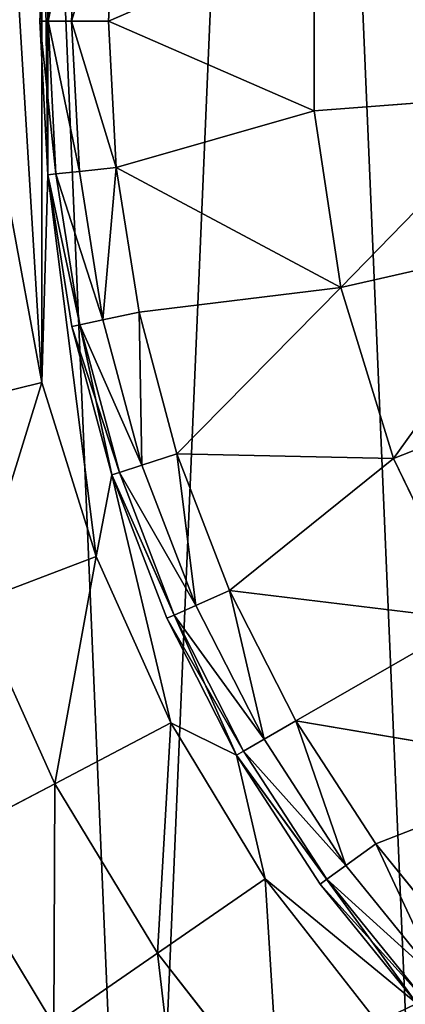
# Model space of a CAD drawing. Extents: x 80 to 596, y 77 to 1633.
# Tile 210 of 256: x 320.36 to 324.96, y 1088.07 to 1099.81. Entities that reach past the tile are written whole.
import ezdxf

# ---------------------------------------------------------------- set-up
doc = ezdxf.new("R2010")
doc.units = 0
doc.header["$LTSCALE"] = 25.4
doc.layers.get('0').update_dxf_attribs({"color": 13, "linetype": 'CONTINUOUS'})

# ---------------------------------------------------------------- blocks, each defined once
blk = doc.blocks.new('CADILLAC-III-8190-7988-799')
at = {"color": 18}
for p, q in [((-17.296, 1099.793, 35.621), (-17.201, 1101.622, 31.611)), ((-17.296, 1099.793, 35.621), (-17.201, 1101.622, 31.611)), ((-17.296, 1099.793, 35.621), (-17.201, 1101.622, 35.621)), ((-17.296, 1099.793, 35.621), (-17.201, 1101.622, 35.621)), ((-17.201, 1097.963, 31.611), (-17.201, 1101.622, 31.611)), ((-17.201, 1097.963, 31.611), (-17.201, 1101.622, 31.611)), ((-17.199, 1099.793, 36.237), (-17.104, 1101.612, 36.237)), ((-17.199, 1099.793, 36.237), (-17.104, 1101.612, 36.237)), ((-16.918, 1099.793, 36.792), (-16.824, 1101.582, 36.792)), ((-16.918, 1099.793, 36.792), (-16.824, 1101.582, 36.792)), ((-16.388, 1101.536, 37.234), (-16.479, 1099.793, 37.234)), ((-16.388, 1101.536, 37.234), (-16.479, 1099.793, 37.234)), ((-16.479, 1099.793, 37.234), (-14.025, 1100.859, 38.818)), ((-16.479, 1099.793, 37.234), (-14.025, 1100.859, 38.818)), ((-14.025, 1098.726, 38.818), (-14.025, 1100.859, 38.818)), ((-14.025, 1098.726, 38.818), (-14.025, 1100.859, 38.818)), ((-17.201, 1097.963, 31.611), (-17.296, 1099.793, 35.621)), ((-17.201, 1097.963, 35.621), (-17.296, 1099.793, 35.621)), ((-17.201, 1097.963, 31.611), (-17.296, 1099.793, 35.621)), ((-17.199, 1099.793, 36.237), (-17.296, 1099.793, 35.621)), ((-17.201, 1097.963, 35.621), (-17.296, 1099.793, 35.621)), ((-17.199, 1099.793, 36.237), (-17.296, 1099.793, 35.621)), ((-17.104, 1097.974, 36.237), (-17.199, 1099.793, 36.237)), ((-16.918, 1099.793, 36.792), (-17.199, 1099.793, 36.237)), ((-17.104, 1097.974, 36.237), (-17.199, 1099.793, 36.237)), ((-16.918, 1099.793, 36.792), (-17.199, 1099.793, 36.237)), ((-16.824, 1098.003, 36.792), (-16.918, 1099.793, 36.792)), ((-16.479, 1099.793, 37.234), (-16.918, 1099.793, 36.792)), ((-16.824, 1098.003, 36.792), (-16.918, 1099.793, 36.792)), ((-16.479, 1099.793, 37.234), (-16.918, 1099.793, 36.792)), ((-16.479, 1099.793, 37.234), (-16.388, 1098.049, 37.234)), ((-14.025, 1098.726, 38.818), (-16.479, 1099.793, 37.234)), ((-14.025, 1098.726, 38.818), (-16.479, 1099.793, 37.234)), ((-16.479, 1099.793, 37.234), (-16.388, 1098.049, 37.234)), ((-11.467, 1098.918, 40.143), (-14.025, 1098.726, 38.818)), ((-11.467, 1098.918, 40.143), (-14.025, 1098.726, 38.818)), ((-16.388, 1098.049, 37.234), (-14.025, 1098.726, 38.818)), ((-16.388, 1098.049, 37.234), (-14.025, 1098.726, 38.818)), ((-13.707, 1096.617, 38.818), (-14.025, 1098.726, 38.818)), ((-13.707, 1096.617, 38.818), (-14.025, 1098.726, 38.818)), ((-16.388, 1098.049, 37.234), (-16.824, 1098.003, 36.792)), ((-16.388, 1098.049, 37.234), (-16.824, 1098.003, 36.792)), ((-16.388, 1098.049, 37.234), (-13.707, 1096.617, 38.818)), ((-16.388, 1098.049, 37.234), (-16.114, 1096.324, 37.234)), ((-16.388, 1098.049, 37.234), (-13.707, 1096.617, 38.818)), ((-16.388, 1098.049, 37.234), (-16.114, 1096.324, 37.234)), ((-17.104, 1097.974, 36.237), (-17.201, 1097.963, 35.621)), ((-17.104, 1097.974, 36.237), (-17.201, 1097.963, 35.621)), ((-16.44, 1094.385, 31.611), (-17.201, 1097.963, 31.611)), ((-16.914, 1096.154, 35.621), (-17.201, 1097.963, 31.611)), ((-16.44, 1094.385, 31.611), (-17.201, 1097.963, 31.611)), ((-16.914, 1096.154, 35.621), (-17.201, 1097.963, 31.611)), ((-16.914, 1096.154, 35.621), (-17.201, 1097.963, 35.621)), ((-17.201, 1097.963, 35.621), (-17.201, 1097.963, 31.611)), ((-17.201, 1097.963, 35.621), (-17.201, 1097.963, 31.611)), ((-16.914, 1096.154, 35.621), (-17.201, 1097.963, 35.621)), ((-16.824, 1098.003, 36.792), (-17.104, 1097.974, 36.237)), ((-16.824, 1098.003, 36.792), (-17.104, 1097.974, 36.237)), ((-16.819, 1096.174, 36.237), (-17.104, 1097.974, 36.237)), ((-16.819, 1096.174, 36.237), (-17.104, 1097.974, 36.237)), ((-16.544, 1096.233, 36.792), (-16.824, 1098.003, 36.792)), ((-16.544, 1096.233, 36.792), (-16.824, 1098.003, 36.792)), ((-17.665, 1097.623, 31.611), (-17.273, 1095.485, 31.611)), ((-17.665, 1097.623, 31.611), (-17.273, 1095.485, 31.611)), ((-11.207, 1097.188, 40.143), (-13.707, 1096.617, 38.818)), ((-11.207, 1097.188, 40.143), (-13.707, 1096.617, 38.818)), ((-16.114, 1096.324, 37.234), (-13.707, 1096.617, 38.818)), ((-16.114, 1096.324, 37.234), (-13.707, 1096.617, 38.818)), ((-15.662, 1094.637, 37.234), (-13.707, 1096.617, 38.818)), ((-15.662, 1094.637, 37.234), (-13.707, 1096.617, 38.818)), ((-13.707, 1096.617, 38.818), (-13.079, 1094.58, 38.818)), ((-13.707, 1096.617, 38.818), (-13.079, 1094.58, 38.818)), ((-16.114, 1096.324, 37.234), (-16.544, 1096.233, 36.792)), ((-16.114, 1096.324, 37.234), (-16.544, 1096.233, 36.792)), ((-16.114, 1096.324, 37.234), (-15.662, 1094.637, 37.234)), ((-16.114, 1096.324, 37.234), (-15.662, 1094.637, 37.234)), ((-16.819, 1096.174, 36.237), (-16.914, 1096.154, 35.621)), ((-16.819, 1096.174, 36.237), (-16.914, 1096.154, 35.621)), ((-16.44, 1094.385, 31.611), (-16.914, 1096.154, 35.621)), ((-16.44, 1094.385, 35.621), (-16.914, 1096.154, 35.621)), ((-16.44, 1094.385, 31.611), (-16.914, 1096.154, 35.621)), ((-16.44, 1094.385, 35.621), (-16.914, 1096.154, 35.621)), ((-16.544, 1096.233, 36.792), (-16.819, 1096.174, 36.237)), ((-16.544, 1096.233, 36.792), (-16.819, 1096.174, 36.237)), ((-16.348, 1094.415, 36.237), (-16.819, 1096.174, 36.237)), ((-16.348, 1094.415, 36.237), (-16.819, 1096.174, 36.237)), ((-16.08, 1094.502, 36.792), (-16.544, 1096.233, 36.792)), ((-16.08, 1094.502, 36.792), (-16.544, 1096.233, 36.792)), ((-17.273, 1095.485, 31.611), (-18.789, 1095.111, 31.458)), ((-17.273, 1095.485, 31.611), (-18.789, 1095.111, 31.458)), ((-17.273, 1095.485, 31.611), (-16.627, 1093.41, 31.611)), ((-17.273, 1095.485, 31.611), (-16.627, 1093.41, 31.611)), ((-10.691, 1095.517, 40.143), (-13.079, 1094.58, 38.818)), ((-10.691, 1095.517, 40.143), (-13.079, 1094.58, 38.818)), ((-15.662, 1094.637, 37.234), (-16.08, 1094.502, 36.792)), ((-15.662, 1094.637, 37.234), (-16.08, 1094.502, 36.792)), ((-15.662, 1094.637, 37.234), (-13.079, 1094.58, 38.818)), ((-15.662, 1094.637, 37.234), (-13.079, 1094.58, 38.818)), ((-15.662, 1094.637, 37.234), (-15.037, 1093.007, 37.234)), ((-15.662, 1094.637, 37.234), (-15.037, 1093.007, 37.234)), ((-16.08, 1094.502, 36.792), (-16.348, 1094.415, 36.237)), ((-16.08, 1094.502, 36.792), (-16.348, 1094.415, 36.237)), ((-15.438, 1092.829, 36.792), (-16.08, 1094.502, 36.792)), ((-15.438, 1092.829, 36.792), (-16.08, 1094.502, 36.792)), ((-15.037, 1093.007, 37.234), (-13.079, 1094.58, 38.818)), ((-15.037, 1093.007, 37.234), (-13.079, 1094.58, 38.818)), ((-13.079, 1094.58, 38.818), (-12.153, 1092.658, 38.818)), ((-13.079, 1094.58, 38.818), (-12.153, 1092.658, 38.818)), ((-16.348, 1094.415, 36.237), (-16.44, 1094.385, 35.621)), ((-16.348, 1094.415, 36.237), (-16.44, 1094.385, 35.621)), ((-14.952, 1091.043, 31.611), (-16.44, 1094.385, 31.611)), ((-15.783, 1092.675, 35.621), (-16.44, 1094.385, 31.611)), ((-14.952, 1091.043, 31.611), (-16.44, 1094.385, 31.611)), ((-15.783, 1092.675, 35.621), (-16.44, 1094.385, 31.611)), ((-15.783, 1092.675, 35.621), (-16.44, 1094.385, 35.621)), ((-16.44, 1094.385, 35.621), (-16.44, 1094.385, 31.611)), ((-16.44, 1094.385, 35.621), (-16.44, 1094.385, 31.611)), ((-15.783, 1092.675, 35.621), (-16.44, 1094.385, 35.621)), ((-15.695, 1092.714, 36.237), (-16.348, 1094.415, 36.237)), ((-15.695, 1092.714, 36.237), (-16.348, 1094.415, 36.237)), ((-16.627, 1093.41, 31.611), (-18.086, 1092.856, 31.458)), ((-16.627, 1093.41, 31.611), (-18.086, 1092.856, 31.458)), ((-16.627, 1093.41, 31.611), (-15.735, 1091.428, 31.611)), ((-16.627, 1093.41, 31.611), (-15.735, 1091.428, 31.611)), ((-15.037, 1093.007, 37.234), (-15.438, 1092.829, 36.792)), ((-15.037, 1093.007, 37.234), (-15.438, 1092.829, 36.792)), ((-15.037, 1093.007, 37.234), (-12.153, 1092.658, 38.818)), ((-15.037, 1093.007, 37.234), (-12.153, 1092.658, 38.818)), ((-15.037, 1093.007, 37.234), (-14.244, 1091.451, 37.234)), ((-15.037, 1093.007, 37.234), (-14.244, 1091.451, 37.234)), ((-17.117, 1090.702, 31.458), (-18.086, 1092.856, 31.458)), ((-17.117, 1090.702, 31.458), (-18.086, 1092.856, 31.458)), ((-15.438, 1092.829, 36.792), (-15.695, 1092.714, 36.237)), ((-15.438, 1092.829, 36.792), (-15.695, 1092.714, 36.237)), ((-14.624, 1091.232, 36.792), (-15.438, 1092.829, 36.792)), ((-14.624, 1091.232, 36.792), (-15.438, 1092.829, 36.792)), ((-15.695, 1092.714, 36.237), (-15.783, 1092.675, 35.621)), ((-15.695, 1092.714, 36.237), (-15.783, 1092.675, 35.621)), ((-14.952, 1091.043, 31.611), (-15.783, 1092.675, 35.621)), ((-14.952, 1091.043, 35.621), (-15.783, 1092.675, 35.621)), ((-14.952, 1091.043, 31.611), (-15.783, 1092.675, 35.621)), ((-14.952, 1091.043, 35.621), (-15.783, 1092.675, 35.621)), ((-14.868, 1091.091, 36.237), (-15.695, 1092.714, 36.237)), ((-14.868, 1091.091, 36.237), (-15.695, 1092.714, 36.237)), ((-14.244, 1091.451, 37.234), (-12.153, 1092.658, 38.818)), ((-14.244, 1091.451, 37.234), (-12.153, 1092.658, 38.818)), ((-14.244, 1091.451, 37.234), (-14.624, 1091.232, 36.792)), ((-14.244, 1091.451, 37.234), (-14.624, 1091.232, 36.792)), ((-14.244, 1091.451, 37.234), (-10.952, 1090.896, 38.818)), ((-14.244, 1091.451, 37.234), (-10.952, 1090.896, 38.818)), ((-14.244, 1091.451, 37.234), (-13.293, 1089.987, 37.234)), ((-14.244, 1091.451, 37.234), (-13.293, 1089.987, 37.234)), ((-15.735, 1091.428, 31.611), (-17.117, 1090.702, 31.458)), ((-15.735, 1091.428, 31.611), (-17.117, 1090.702, 31.458)), ((-15.735, 1091.428, 31.611), (-14.61, 1089.567, 31.611)), ((-15.735, 1091.428, 31.611), (-14.61, 1089.567, 31.611)), ((-14.624, 1091.232, 36.792), (-14.868, 1091.091, 36.237)), ((-14.624, 1091.232, 36.792), (-14.868, 1091.091, 36.237)), ((-13.648, 1089.729, 36.792), (-14.624, 1091.232, 36.792)), ((-13.648, 1089.729, 36.792), (-14.624, 1091.232, 36.792)), ((-14.868, 1091.091, 36.237), (-14.952, 1091.043, 35.621)), ((-14.868, 1091.091, 36.237), (-14.952, 1091.043, 35.621)), ((-13.876, 1089.563, 36.237), (-14.868, 1091.091, 36.237)), ((-13.876, 1089.563, 36.237), (-14.868, 1091.091, 36.237)), ((-12.801, 1088.083, 31.611), (-14.952, 1091.043, 31.611)), ((-13.954, 1089.506, 35.621), (-14.952, 1091.043, 31.611)), ((-12.801, 1088.083, 31.611), (-14.952, 1091.043, 31.611)), ((-13.954, 1089.506, 35.621), (-14.952, 1091.043, 31.611)), ((-13.954, 1089.506, 35.621), (-14.952, 1091.043, 35.621)), ((-14.952, 1091.043, 35.621), (-14.952, 1091.043, 31.611)), ((-14.952, 1091.043, 35.621), (-14.952, 1091.043, 31.611)), ((-13.954, 1089.506, 35.621), (-14.952, 1091.043, 35.621)), ((-13.293, 1089.987, 37.234), (-10.952, 1090.896, 38.818)), ((-13.293, 1089.987, 37.234), (-10.952, 1090.896, 38.818)), ((-17.117, 1090.702, 31.458), (-18.445, 1090.005, 31.002)), ((-17.117, 1090.702, 31.458), (-18.445, 1090.005, 31.002)), ((-17.117, 1090.702, 31.458), (-15.895, 1088.681, 31.458)), ((-17.117, 1090.702, 31.458), (-15.895, 1088.681, 31.458)), ((-18.445, 1090.005, 31.002), (-17.13, 1087.828, 31.002)), ((-18.445, 1090.005, 31.002), (-17.13, 1087.828, 31.002)), ((-13.293, 1089.987, 37.234), (-13.648, 1089.729, 36.792)), ((-13.293, 1089.987, 37.234), (-13.648, 1089.729, 36.792)), ((-13.293, 1089.987, 37.234), (-12.194, 1088.63, 37.234)), ((-13.293, 1089.987, 37.234), (-12.194, 1088.63, 37.234)), ((-13.648, 1089.729, 36.792), (-13.876, 1089.563, 36.237)), ((-13.648, 1089.729, 36.792), (-13.876, 1089.563, 36.237)), ((-12.52, 1088.336, 36.792), (-13.648, 1089.729, 36.792)), ((-12.52, 1088.336, 36.792), (-13.648, 1089.729, 36.792)), ((-15.895, 1088.681, 31.458), (-14.61, 1089.567, 31.611)), ((-15.895, 1088.681, 31.458), (-14.61, 1089.567, 31.611)), ((-14.61, 1089.567, 31.611), (-13.27, 1087.856, 31.611)), ((-14.61, 1089.567, 31.611), (-13.27, 1087.856, 31.611)), ((-13.876, 1089.563, 36.237), (-13.954, 1089.506, 35.621)), ((-13.876, 1089.563, 36.237), (-13.954, 1089.506, 35.621)), ((-12.729, 1088.148, 36.237), (-13.876, 1089.563, 36.237)), ((-12.729, 1088.148, 36.237), (-13.876, 1089.563, 36.237)), ((-12.801, 1088.083, 31.611), (-13.954, 1089.506, 35.621)), ((-12.801, 1088.083, 35.621), (-13.954, 1089.506, 35.621)), ((-12.801, 1088.083, 31.611), (-13.954, 1089.506, 35.621)), ((-12.801, 1088.083, 35.621), (-13.954, 1089.506, 35.621)), ((-17.13, 1087.828, 31.002), (-15.895, 1088.681, 31.458)), ((-17.13, 1087.828, 31.002), (-15.895, 1088.681, 31.458)), ((-14.438, 1086.821, 31.458), (-15.895, 1088.681, 31.458)), ((-14.438, 1086.821, 31.458), (-15.895, 1088.681, 31.458))]:
    blk.add_line(p, q, dxfattribs=at)
mesh = blk.add_polyface(dxfattribs=at)
corners = [(-25.586, 1103.095, 7.111), (-25.213, 1094.315, 7.111), (-25.773, 1098.689, 7.111), (-24.657, 1107.406, 7.111), (-23.922, 1090.098, 7.111), (-23.012, 1111.498, 7.111), (-21.936, 1086.161, 7.111), (-20.7, 1115.253, 7.111), (-19.314, 1082.615, 7.111), (-17.787, 1118.563, 7.111), (-16.13, 1079.564, 7.111), (-14.356, 1121.334, 7.111), (-12.476, 1077.094, 7.111), (-10.506, 1123.484, 7.111), (-8.458, 1075.278, 7.111), (-6.348, 1124.954, 7.111), (-4.19, 1074.167, 7.111), (-2.001, 1125.699, 7.111), (0.204, 1073.793, 7.111), (0.204, 1125.793, 7.111), (2.409, 1125.699, 7.111), (4.598, 1074.167, 7.111), (6.755, 1124.954, 7.111), (8.865, 1075.278, 7.111), (10.913, 1123.484, 7.111), (12.884, 1077.094, 7.111), (14.763, 1121.334, 7.111), (16.537, 1079.564, 7.111), (18.194, 1118.563, 7.111), (19.721, 1082.615, 7.111), (21.108, 1115.253, 7.111), (22.343, 1086.161, 7.111), (23.42, 1111.498, 7.111), (24.329, 1090.098, 7.111), (25.064, 1107.406, 7.111), (25.62, 1094.315, 7.111), (25.993, 1103.095, 7.111), (26.18, 1098.689, 7.111)]
mesh.append_faces([[corners[k] for k in face] for face in [(0, 1, 2), (35, 36, 37)]], dxfattribs={"vtx0": -1, "color": 18})
mesh.append_faces([[corners[k] for k in face] for face in [(1, 3, 4), (4, 5, 6), (6, 7, 8), (8, 9, 10), (10, 11, 12), (12, 13, 14), (14, 15, 16), (16, 17, 18), (18, 20, 21), (21, 22, 23), (23, 24, 25), (25, 26, 27), (27, 28, 29), (29, 30, 31), (31, 32, 33), (33, 34, 35)]], dxfattribs={"vtx0": -1, "vtx1": -1, "color": 18})
mesh.append_faces([[corners[k] for k in face] for face in [(1, 0, 3), (4, 3, 5), (6, 5, 7), (8, 7, 9), (10, 9, 11), (12, 11, 13), (14, 13, 15), (16, 15, 17), (18, 17, 19), (18, 19, 20), (21, 20, 22), (23, 22, 24), (25, 24, 26), (27, 26, 28), (29, 28, 30), (31, 30, 32), (33, 32, 34), (35, 34, 36)]], dxfattribs={"vtx0": -1, "vtx2": -1, "color": 18})
mesh = blk.add_polyface(dxfattribs=at)
corners = [(-17.665, 1097.623, 31.611), (-17.665, 1101.962, 31.611), (-17.796, 1099.793, 31.611), (-17.273, 1095.485, 31.611), (-17.273, 1104.1, 31.611), (-17.201, 1097.963, 31.611), (-16.627, 1093.41, 31.611), (-16.44, 1094.385, 31.611), (-15.735, 1091.428, 31.611), (-14.952, 1091.043, 31.611), (-14.61, 1089.567, 31.611), (-12.801, 1088.083, 31.611), (-13.27, 1087.856, 31.611), (-11.733, 1086.319, 31.611), (-10.083, 1085.635, 31.611), (-10.022, 1084.979, 31.611), (-6.914, 1083.806, 31.611), (-8.161, 1083.854, 31.611), (-6.179, 1082.962, 31.611), (-3.435, 1082.675, 31.611), (-4.104, 1082.316, 31.611), (-1.966, 1081.924, 31.611), (0.204, 1082.293, 31.611), (0.204, 1081.793, 31.611), (2.373, 1081.924, 31.611), (3.842, 1082.675, 31.611), (4.511, 1082.316, 31.611), (7.321, 1083.806, 31.611), (6.586, 1082.962, 31.611), (8.569, 1083.854, 31.611), (10.49, 1085.635, 31.611), (10.429, 1084.979, 31.611), (12.14, 1086.319, 31.611), (13.209, 1088.083, 31.611), (13.677, 1087.856, 31.611), (15.359, 1091.043, 31.611), (15.017, 1089.567, 31.611), (16.142, 1091.428, 31.611), (16.847, 1094.385, 31.611), (17.034, 1093.41, 31.611), (17.608, 1097.963, 31.611), (17.681, 1095.485, 31.611), (17.608, 1101.622, 31.611), (-17.201, 1101.622, 31.611), (-16.627, 1106.175, 31.611), (-16.44, 1105.2, 31.611), (-15.735, 1108.158, 31.611), (-14.952, 1108.543, 31.611), (-14.61, 1110.018, 31.611), (-12.801, 1111.502, 31.611), (-13.27, 1111.729, 31.611), (-11.733, 1113.266, 31.611), (-10.083, 1113.95, 31.611), (-10.022, 1114.606, 31.611), (-6.914, 1115.78, 31.611), (-8.161, 1115.731, 31.611), (-6.179, 1116.623, 31.611), (-3.435, 1116.91, 31.611), (-4.104, 1117.27, 31.611), (-1.966, 1117.661, 31.611), (0.204, 1117.293, 31.611), (0.204, 1117.793, 31.611), (3.842, 1116.91, 31.611), (2.373, 1117.661, 31.611), (4.511, 1117.27, 31.611), (7.321, 1115.78, 31.611), (6.586, 1116.623, 31.611), (8.569, 1115.731, 31.611), (10.49, 1113.95, 31.611), (10.429, 1114.606, 31.611), (12.14, 1113.266, 31.611), (13.209, 1111.502, 31.611), (13.677, 1111.729, 31.611), (15.359, 1108.543, 31.611), (15.017, 1110.018, 31.611), (16.142, 1108.158, 31.611), (16.847, 1105.2, 31.611), (17.034, 1106.175, 31.611), (17.681, 1104.1, 31.611), (18.072, 1097.623, 31.611), (18.072, 1101.962, 31.611), (18.204, 1099.793, 31.611)]
mesh.append_faces([[corners[k] for k in face] for face in [(0, 1, 2), (80, 79, 81)]], dxfattribs={"vtx0": -1, "color": 18})
mesh.append_faces([[corners[k] for k in face] for face in [(1, 3, 4), (5, 6, 7), (7, 8, 9), (9, 10, 11), (11, 13, 14), (14, 15, 16), (16, 18, 19), (19, 21, 22), (22, 24, 25), (25, 26, 27), (27, 29, 30), (30, 32, 33), (33, 34, 35), (35, 37, 38), (38, 39, 40), (40, 41, 42), (4, 43, 44), (43, 4, 5), (44, 45, 46), (46, 47, 48), (48, 49, 50), (50, 49, 51), (51, 52, 53), (53, 54, 55), (55, 54, 56), (56, 57, 58), (58, 57, 59), (59, 60, 61), (61, 62, 63), (63, 62, 64), (64, 65, 66), (66, 65, 67), (67, 68, 69), (69, 68, 70), (70, 71, 72), (72, 73, 74), (74, 73, 75), (75, 76, 77), (77, 42, 78), (78, 79, 80)]], dxfattribs={"vtx0": -1, "vtx1": -1, "color": 18})
mesh.append_faces([[corners[k] for k in face] for face in [(4, 3, 5), (78, 42, 41)]], dxfattribs={"vtx0": -1, "vtx1": -1, "vtx2": -1, "color": 18})
mesh.append_faces([[corners[k] for k in face] for face in [(1, 0, 3), (5, 3, 6), (7, 6, 8), (9, 8, 10), (11, 10, 12), (11, 12, 13), (14, 13, 15), (16, 15, 17), (16, 17, 18), (19, 18, 20), (19, 20, 21), (22, 21, 23), (22, 23, 24), (25, 24, 26), (27, 26, 28), (27, 28, 29), (30, 29, 31), (30, 31, 32), (33, 32, 34), (35, 34, 36), (35, 36, 37), (38, 37, 39), (40, 39, 41), (44, 43, 45), (46, 45, 47), (48, 47, 49), (51, 49, 52), (53, 52, 54), (56, 54, 57), (59, 57, 60), (61, 60, 62), (64, 62, 65), (67, 65, 68), (70, 68, 71), (72, 71, 73), (75, 73, 76), (77, 76, 42), (78, 41, 79)]], dxfattribs={"vtx0": -1, "vtx2": -1, "color": 18})
mesh = blk.add_polyface(dxfattribs=at)
corners = [(-17.201, 1101.622, 31.611), (-17.201, 1097.963, 31.611), (-17.296, 1099.793, 35.621)]
mesh.append_faces([[corners[k] for k in face] for face in [(0, 1, 2)]], dxfattribs={"color": 18})
mesh = blk.add_polyface(dxfattribs=at)
corners = [(-17.201, 1101.622, 31.611), (-17.296, 1099.793, 35.621), (-17.201, 1101.622, 35.621)]
mesh.append_faces([[corners[k] for k in face] for face in [(0, 1, 2)]], dxfattribs={"color": 18})
mesh = blk.add_polyface(dxfattribs=at)
corners = [(-17.104, 1101.612, 36.237), (-17.296, 1099.793, 35.621), (-17.199, 1099.793, 36.237), (-17.201, 1101.622, 35.621)]
mesh.append_faces([[corners[k] for k in face] for face in [(0, 1, 2), (1, 0, 3)]], dxfattribs={"vtx0": -1, "color": 18})
mesh = blk.add_polyface(dxfattribs=at)
corners = [(-16.824, 1101.582, 36.792), (-17.199, 1099.793, 36.237), (-16.918, 1099.793, 36.792), (-17.104, 1101.612, 36.237)]
mesh.append_faces([[corners[k] for k in face] for face in [(0, 1, 2), (1, 0, 3)]], dxfattribs={"vtx0": -1, "color": 18})
mesh = blk.add_polyface(dxfattribs=at)
corners = [(-16.388, 1101.536, 37.234), (-16.918, 1099.793, 36.792), (-16.479, 1099.793, 37.234), (-16.824, 1101.582, 36.792)]
mesh.append_faces([[corners[k] for k in face] for face in [(0, 1, 2), (1, 0, 3)]], dxfattribs={"vtx0": -1, "color": 18})
mesh = blk.add_polyface(dxfattribs=at)
corners = [(-14.025, 1100.859, 38.818), (-16.388, 1101.536, 37.234), (-16.479, 1099.793, 37.234)]
mesh.append_faces([[corners[k] for k in face] for face in [(0, 1, 2)]], dxfattribs={"color": 18})
mesh = blk.add_polyface(dxfattribs=at)
corners = [(-14.025, 1100.859, 38.818), (-16.479, 1099.793, 37.234), (-14.025, 1098.726, 38.818)]
mesh.append_faces([[corners[k] for k in face] for face in [(0, 1, 2)]], dxfattribs={"color": 18})
mesh = blk.add_polyface(dxfattribs=at)
corners = [(-11.467, 1098.918, 40.143), (-14.025, 1100.859, 38.818), (-14.025, 1098.726, 38.818), (-11.467, 1100.667, 40.143)]
mesh.append_faces([[corners[k] for k in face] for face in [(0, 1, 2), (1, 0, 3)]], dxfattribs={"vtx0": -1, "color": 18})
mesh = blk.add_polyface(dxfattribs=at)
corners = [(-17.296, 1099.793, 35.621), (-17.201, 1097.963, 31.611), (-17.201, 1097.963, 35.621)]
mesh.append_faces([[corners[k] for k in face] for face in [(0, 1, 2)]], dxfattribs={"color": 18})
mesh = blk.add_polyface(dxfattribs=at)
corners = [(-17.104, 1097.974, 36.237), (-17.296, 1099.793, 35.621), (-17.201, 1097.963, 35.621), (-17.199, 1099.793, 36.237)]
mesh.append_faces([[corners[k] for k in face] for face in [(0, 1, 2), (1, 0, 3)]], dxfattribs={"vtx0": -1, "color": 18})
mesh = blk.add_polyface(dxfattribs=at)
corners = [(-16.824, 1098.003, 36.792), (-17.199, 1099.793, 36.237), (-17.104, 1097.974, 36.237), (-16.918, 1099.793, 36.792)]
mesh.append_faces([[corners[k] for k in face] for face in [(0, 1, 2), (1, 0, 3)]], dxfattribs={"vtx0": -1, "color": 18})
mesh = blk.add_polyface(dxfattribs=at)
corners = [(-16.388, 1098.049, 37.234), (-16.918, 1099.793, 36.792), (-16.824, 1098.003, 36.792), (-16.479, 1099.793, 37.234)]
mesh.append_faces([[corners[k] for k in face] for face in [(0, 1, 2), (1, 0, 3)]], dxfattribs={"vtx0": -1, "color": 18})
mesh = blk.add_polyface(dxfattribs=at)
corners = [(-14.025, 1098.726, 38.818), (-16.479, 1099.793, 37.234), (-16.388, 1098.049, 37.234)]
mesh.append_faces([[corners[k] for k in face] for face in [(0, 1, 2)]], dxfattribs={"color": 18})
mesh = blk.add_polyface(dxfattribs=at)
corners = [(-13.707, 1096.617, 38.818), (-11.467, 1098.918, 40.143), (-14.025, 1098.726, 38.818), (-11.207, 1097.188, 40.143)]
mesh.append_faces([[corners[k] for k in face] for face in [(0, 1, 2), (1, 0, 3)]], dxfattribs={"vtx0": -1, "color": 18})
mesh = blk.add_polyface(dxfattribs=at)
corners = [(-13.707, 1096.617, 38.818), (-14.025, 1098.726, 38.818), (-16.388, 1098.049, 37.234)]
mesh.append_faces([[corners[k] for k in face] for face in [(0, 1, 2)]], dxfattribs={"color": 18})
mesh = blk.add_polyface(dxfattribs=at)
corners = [(-16.544, 1096.233, 36.792), (-16.388, 1098.049, 37.234), (-16.824, 1098.003, 36.792), (-16.114, 1096.324, 37.234)]
mesh.append_faces([[corners[k] for k in face] for face in [(0, 1, 2), (1, 0, 3)]], dxfattribs={"vtx0": -1, "color": 18})
mesh = blk.add_polyface(dxfattribs=at)
corners = [(-13.707, 1096.617, 38.818), (-16.388, 1098.049, 37.234), (-16.114, 1096.324, 37.234)]
mesh.append_faces([[corners[k] for k in face] for face in [(0, 1, 2)]], dxfattribs={"color": 18})
mesh = blk.add_polyface(dxfattribs=at)
corners = [(-16.819, 1096.174, 36.237), (-17.201, 1097.963, 35.621), (-16.914, 1096.154, 35.621), (-17.104, 1097.974, 36.237)]
mesh.append_faces([[corners[k] for k in face] for face in [(0, 1, 2), (1, 0, 3)]], dxfattribs={"vtx0": -1, "color": 18})
mesh = blk.add_polyface(dxfattribs=at)
corners = [(-17.201, 1097.963, 31.611), (-16.44, 1094.385, 31.611), (-16.914, 1096.154, 35.621)]
mesh.append_faces([[corners[k] for k in face] for face in [(0, 1, 2)]], dxfattribs={"color": 18})
mesh = blk.add_polyface(dxfattribs=at)
corners = [(-17.201, 1097.963, 31.611), (-16.914, 1096.154, 35.621), (-17.201, 1097.963, 35.621)]
mesh.append_faces([[corners[k] for k in face] for face in [(0, 1, 2)]], dxfattribs={"color": 18})
mesh = blk.add_polyface(dxfattribs=at)
corners = [(-16.544, 1096.233, 36.792), (-17.104, 1097.974, 36.237), (-16.819, 1096.174, 36.237), (-16.824, 1098.003, 36.792)]
mesh.append_faces([[corners[k] for k in face] for face in [(0, 1, 2), (1, 0, 3)]], dxfattribs={"vtx0": -1, "color": 18})
mesh = blk.add_polyface(dxfattribs=at)
corners = [(-18.789, 1095.111, 31.458), (-17.665, 1097.623, 31.611), (-19.215, 1097.435, 31.458), (-17.273, 1095.485, 31.611)]
mesh.append_faces([[corners[k] for k in face] for face in [(0, 1, 2), (1, 0, 3)]], dxfattribs={"vtx0": -1, "color": 18})
mesh = blk.add_polyface(dxfattribs=at)
corners = [(-13.079, 1094.58, 38.818), (-11.207, 1097.188, 40.143), (-13.707, 1096.617, 38.818), (-10.691, 1095.517, 40.143)]
mesh.append_faces([[corners[k] for k in face] for face in [(0, 1, 2), (1, 0, 3)]], dxfattribs={"vtx0": -1, "color": 18})
mesh = blk.add_polyface(dxfattribs=at)
corners = [(-13.707, 1096.617, 38.818), (-16.114, 1096.324, 37.234), (-15.662, 1094.637, 37.234)]
mesh.append_faces([[corners[k] for k in face] for face in [(0, 1, 2)]], dxfattribs={"color": 18})
mesh = blk.add_polyface(dxfattribs=at)
corners = [(-13.079, 1094.58, 38.818), (-13.707, 1096.617, 38.818), (-15.662, 1094.637, 37.234)]
mesh.append_faces([[corners[k] for k in face] for face in [(0, 1, 2)]], dxfattribs={"color": 18})
mesh = blk.add_polyface(dxfattribs=at)
corners = [(-16.08, 1094.502, 36.792), (-16.114, 1096.324, 37.234), (-16.544, 1096.233, 36.792), (-15.662, 1094.637, 37.234)]
mesh.append_faces([[corners[k] for k in face] for face in [(0, 1, 2), (1, 0, 3)]], dxfattribs={"vtx0": -1, "color": 18})
mesh = blk.add_polyface(dxfattribs=at)
corners = [(-16.348, 1094.415, 36.237), (-16.914, 1096.154, 35.621), (-16.44, 1094.385, 35.621), (-16.819, 1096.174, 36.237)]
mesh.append_faces([[corners[k] for k in face] for face in [(0, 1, 2), (1, 0, 3)]], dxfattribs={"vtx0": -1, "color": 18})
mesh = blk.add_polyface(dxfattribs=at)
corners = [(-16.914, 1096.154, 35.621), (-16.44, 1094.385, 31.611), (-16.44, 1094.385, 35.621)]
mesh.append_faces([[corners[k] for k in face] for face in [(0, 1, 2)]], dxfattribs={"color": 18})
mesh = blk.add_polyface(dxfattribs=at)
corners = [(-16.08, 1094.502, 36.792), (-16.819, 1096.174, 36.237), (-16.348, 1094.415, 36.237), (-16.544, 1096.233, 36.792)]
mesh.append_faces([[corners[k] for k in face] for face in [(0, 1, 2), (1, 0, 3)]], dxfattribs={"vtx0": -1, "color": 18})
mesh = blk.add_polyface(dxfattribs=at)
corners = [(-18.086, 1092.856, 31.458), (-17.273, 1095.485, 31.611), (-18.789, 1095.111, 31.458), (-16.627, 1093.41, 31.611)]
mesh.append_faces([[corners[k] for k in face] for face in [(0, 1, 2), (1, 0, 3)]], dxfattribs={"vtx0": -1, "color": 18})
mesh = blk.add_polyface(dxfattribs=at)
corners = [(-12.153, 1092.658, 38.818), (-10.691, 1095.517, 40.143), (-13.079, 1094.58, 38.818), (-9.932, 1093.941, 40.143)]
mesh.append_faces([[corners[k] for k in face] for face in [(0, 1, 2), (1, 0, 3)]], dxfattribs={"vtx0": -1, "color": 18})
mesh = blk.add_polyface(dxfattribs=at)
corners = [(-15.438, 1092.829, 36.792), (-15.662, 1094.637, 37.234), (-16.08, 1094.502, 36.792), (-15.037, 1093.007, 37.234)]
mesh.append_faces([[corners[k] for k in face] for face in [(0, 1, 2), (1, 0, 3)]], dxfattribs={"vtx0": -1, "color": 18})
mesh = blk.add_polyface(dxfattribs=at)
corners = [(-13.079, 1094.58, 38.818), (-15.662, 1094.637, 37.234), (-15.037, 1093.007, 37.234)]
mesh.append_faces([[corners[k] for k in face] for face in [(0, 1, 2)]], dxfattribs={"color": 18})
mesh = blk.add_polyface(dxfattribs=at)
corners = [(-15.438, 1092.829, 36.792), (-16.348, 1094.415, 36.237), (-15.695, 1092.714, 36.237), (-16.08, 1094.502, 36.792)]
mesh.append_faces([[corners[k] for k in face] for face in [(0, 1, 2), (1, 0, 3)]], dxfattribs={"vtx0": -1, "color": 18})
mesh = blk.add_polyface(dxfattribs=at)
corners = [(-12.153, 1092.658, 38.818), (-13.079, 1094.58, 38.818), (-15.037, 1093.007, 37.234)]
mesh.append_faces([[corners[k] for k in face] for face in [(0, 1, 2)]], dxfattribs={"color": 18})
mesh = blk.add_polyface(dxfattribs=at)
corners = [(-15.695, 1092.714, 36.237), (-16.44, 1094.385, 35.621), (-15.783, 1092.675, 35.621), (-16.348, 1094.415, 36.237)]
mesh.append_faces([[corners[k] for k in face] for face in [(0, 1, 2), (1, 0, 3)]], dxfattribs={"vtx0": -1, "color": 18})
mesh = blk.add_polyface(dxfattribs=at)
corners = [(-16.44, 1094.385, 31.611), (-14.952, 1091.043, 31.611), (-15.783, 1092.675, 35.621)]
mesh.append_faces([[corners[k] for k in face] for face in [(0, 1, 2)]], dxfattribs={"color": 18})
mesh = blk.add_polyface(dxfattribs=at)
corners = [(-16.44, 1094.385, 31.611), (-15.783, 1092.675, 35.621), (-16.44, 1094.385, 35.621)]
mesh.append_faces([[corners[k] for k in face] for face in [(0, 1, 2)]], dxfattribs={"color": 18})
mesh = blk.add_polyface(dxfattribs=at)
corners = [(-17.117, 1090.702, 31.458), (-16.627, 1093.41, 31.611), (-18.086, 1092.856, 31.458), (-15.735, 1091.428, 31.611)]
mesh.append_faces([[corners[k] for k in face] for face in [(0, 1, 2), (1, 0, 3)]], dxfattribs={"vtx0": -1, "color": 18})
mesh = blk.add_polyface(dxfattribs=at)
corners = [(-14.624, 1091.232, 36.792), (-15.037, 1093.007, 37.234), (-15.438, 1092.829, 36.792), (-14.244, 1091.451, 37.234)]
mesh.append_faces([[corners[k] for k in face] for face in [(0, 1, 2), (1, 0, 3)]], dxfattribs={"vtx0": -1, "color": 18})
mesh = blk.add_polyface(dxfattribs=at)
corners = [(-12.153, 1092.658, 38.818), (-15.037, 1093.007, 37.234), (-14.244, 1091.451, 37.234)]
mesh.append_faces([[corners[k] for k in face] for face in [(0, 1, 2)]], dxfattribs={"color": 18})
mesh = blk.add_polyface(dxfattribs=at)
corners = [(-18.445, 1090.005, 31.002), (-18.086, 1092.856, 31.458), (-19.489, 1092.324, 31.002), (-17.117, 1090.702, 31.458)]
mesh.append_faces([[corners[k] for k in face] for face in [(0, 1, 2), (1, 0, 3)]], dxfattribs={"vtx0": -1, "color": 18})
mesh = blk.add_polyface(dxfattribs=at)
corners = [(-14.624, 1091.232, 36.792), (-15.695, 1092.714, 36.237), (-14.868, 1091.091, 36.237), (-15.438, 1092.829, 36.792)]
mesh.append_faces([[corners[k] for k in face] for face in [(0, 1, 2), (1, 0, 3)]], dxfattribs={"vtx0": -1, "color": 18})
mesh = blk.add_polyface(dxfattribs=at)
corners = [(-14.868, 1091.091, 36.237), (-15.783, 1092.675, 35.621), (-14.952, 1091.043, 35.621), (-15.695, 1092.714, 36.237)]
mesh.append_faces([[corners[k] for k in face] for face in [(0, 1, 2), (1, 0, 3)]], dxfattribs={"vtx0": -1, "color": 18})
mesh = blk.add_polyface(dxfattribs=at)
corners = [(-15.783, 1092.675, 35.621), (-14.952, 1091.043, 31.611), (-14.952, 1091.043, 35.621)]
mesh.append_faces([[corners[k] for k in face] for face in [(0, 1, 2)]], dxfattribs={"color": 18})
mesh = blk.add_polyface(dxfattribs=at)
corners = [(-10.952, 1090.896, 38.818), (-12.153, 1092.658, 38.818), (-14.244, 1091.451, 37.234)]
mesh.append_faces([[corners[k] for k in face] for face in [(0, 1, 2)]], dxfattribs={"color": 18})
mesh = blk.add_polyface(dxfattribs=at)
corners = [(-13.648, 1089.729, 36.792), (-14.244, 1091.451, 37.234), (-14.624, 1091.232, 36.792), (-13.293, 1089.987, 37.234)]
mesh.append_faces([[corners[k] for k in face] for face in [(0, 1, 2), (1, 0, 3)]], dxfattribs={"vtx0": -1, "color": 18})
mesh = blk.add_polyface(dxfattribs=at)
corners = [(-10.952, 1090.896, 38.818), (-14.244, 1091.451, 37.234), (-13.293, 1089.987, 37.234)]
mesh.append_faces([[corners[k] for k in face] for face in [(0, 1, 2)]], dxfattribs={"color": 18})
mesh = blk.add_polyface(dxfattribs=at)
corners = [(-15.895, 1088.681, 31.458), (-15.735, 1091.428, 31.611), (-17.117, 1090.702, 31.458), (-14.61, 1089.567, 31.611)]
mesh.append_faces([[corners[k] for k in face] for face in [(0, 1, 2), (1, 0, 3)]], dxfattribs={"vtx0": -1, "color": 18})
mesh = blk.add_polyface(dxfattribs=at)
corners = [(-13.648, 1089.729, 36.792), (-14.868, 1091.091, 36.237), (-13.876, 1089.563, 36.237), (-14.624, 1091.232, 36.792)]
mesh.append_faces([[corners[k] for k in face] for face in [(0, 1, 2), (1, 0, 3)]], dxfattribs={"vtx0": -1, "color": 18})
mesh = blk.add_polyface(dxfattribs=at)
corners = [(-13.876, 1089.563, 36.237), (-14.952, 1091.043, 35.621), (-13.954, 1089.506, 35.621), (-14.868, 1091.091, 36.237)]
mesh.append_faces([[corners[k] for k in face] for face in [(0, 1, 2), (1, 0, 3)]], dxfattribs={"vtx0": -1, "color": 18})
mesh = blk.add_polyface(dxfattribs=at)
corners = [(-14.952, 1091.043, 31.611), (-12.801, 1088.083, 31.611), (-13.954, 1089.506, 35.621)]
mesh.append_faces([[corners[k] for k in face] for face in [(0, 1, 2)]], dxfattribs={"color": 18})
mesh = blk.add_polyface(dxfattribs=at)
corners = [(-14.952, 1091.043, 31.611), (-13.954, 1089.506, 35.621), (-14.952, 1091.043, 35.621)]
mesh.append_faces([[corners[k] for k in face] for face in [(0, 1, 2)]], dxfattribs={"color": 18})
mesh = blk.add_polyface(dxfattribs=at)
corners = [(-10.952, 1090.896, 38.818), (-13.293, 1089.987, 37.234), (-12.194, 1088.63, 37.234)]
mesh.append_faces([[corners[k] for k in face] for face in [(0, 1, 2)]], dxfattribs={"color": 18})
mesh = blk.add_polyface(dxfattribs=at)
corners = [(-17.13, 1087.828, 31.002), (-17.117, 1090.702, 31.458), (-18.445, 1090.005, 31.002), (-15.895, 1088.681, 31.458)]
mesh.append_faces([[corners[k] for k in face] for face in [(0, 1, 2), (1, 0, 3)]], dxfattribs={"vtx0": -1, "color": 18})
mesh = blk.add_polyface(dxfattribs=at)
corners = [(-18.268, 1087.043, 30.263), (-18.445, 1090.005, 31.002), (-19.67, 1089.362, 30.263), (-17.13, 1087.828, 31.002)]
mesh.append_faces([[corners[k] for k in face] for face in [(0, 1, 2), (1, 0, 3)]], dxfattribs={"vtx0": -1, "color": 18})
mesh = blk.add_polyface(dxfattribs=at)
corners = [(-12.52, 1088.336, 36.792), (-13.293, 1089.987, 37.234), (-13.648, 1089.729, 36.792), (-12.194, 1088.63, 37.234)]
mesh.append_faces([[corners[k] for k in face] for face in [(0, 1, 2), (1, 0, 3)]], dxfattribs={"vtx0": -1, "color": 18})
mesh = blk.add_polyface(dxfattribs=at)
corners = [(-12.52, 1088.336, 36.792), (-13.876, 1089.563, 36.237), (-12.729, 1088.148, 36.237), (-13.648, 1089.729, 36.792)]
mesh.append_faces([[corners[k] for k in face] for face in [(0, 1, 2), (1, 0, 3)]], dxfattribs={"vtx0": -1, "color": 18})
mesh = blk.add_polyface(dxfattribs=at)
corners = [(-14.438, 1086.821, 31.458), (-14.61, 1089.567, 31.611), (-15.895, 1088.681, 31.458), (-13.27, 1087.856, 31.611)]
mesh.append_faces([[corners[k] for k in face] for face in [(0, 1, 2), (1, 0, 3)]], dxfattribs={"vtx0": -1, "color": 18})
mesh = blk.add_polyface(dxfattribs=at)
corners = [(-12.729, 1088.148, 36.237), (-13.954, 1089.506, 35.621), (-12.801, 1088.083, 35.621), (-13.876, 1089.563, 36.237)]
mesh.append_faces([[corners[k] for k in face] for face in [(0, 1, 2), (1, 0, 3)]], dxfattribs={"vtx0": -1, "color": 18})
mesh = blk.add_polyface(dxfattribs=at)
corners = [(-13.954, 1089.506, 35.621), (-12.801, 1088.083, 31.611), (-12.801, 1088.083, 35.621)]
mesh.append_faces([[corners[k] for k in face] for face in [(0, 1, 2)]], dxfattribs={"color": 18})
mesh = blk.add_polyface(dxfattribs=at)
corners = [(-15.561, 1085.826, 31.002), (-15.895, 1088.681, 31.458), (-17.13, 1087.828, 31.002), (-14.438, 1086.821, 31.458)]
mesh.append_faces([[corners[k] for k in face] for face in [(0, 1, 2), (1, 0, 3)]], dxfattribs={"vtx0": -1, "color": 18})
blk = doc.blocks.new('GRUPUJ_1')
at = {"color": 0}
blk.add_blockref('CADILLAC-III-8190-7988-799', (258.066, -77.491, -7.111), dxfattribs=at)

msp = doc.modelspace()

# ---------------------------------------------------------------- block references
at = {"color": 0}
msp.add_blockref('GRUPUJ_1', (79.834, 77.491, -7.989), dxfattribs=at)

doc.saveas('drawing.dxf')
